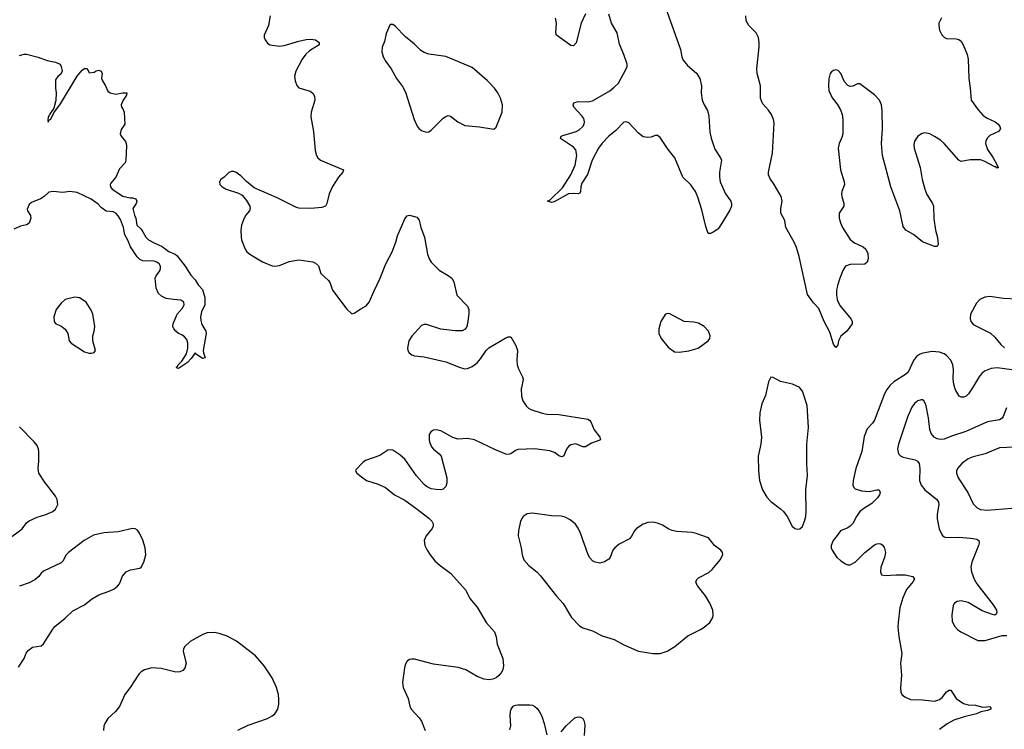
# Model space of a CAD drawing. Header units: inches. Extents: x 990586 to 1117858, y 769490 to 892071.
# Tile 95 of 248: x 1093212 to 1101389, y 787161 to 793058. Entities that reach past the tile are written whole.
import ezdxf

# ---------------------------------------------------------------- set-up
doc = ezdxf.new("R2010")
doc.units = ezdxf.units.IN
doc.header["$MEASUREMENT"] = 0
for name, color, linetype in [('B0798', 7, 'Continuous'), ('B0799', 7, 'Continuous'), ('B1708', 7, 'Continuous'), ('B1709', 7, 'Continuous')]:
    doc.layers.add(name, color=color, linetype=linetype)

msp = doc.modelspace()

# ---------------------------------------------------------------- linework, layer by layer
at = {"layer": 'B0798', "color": 6}
for points, elevation in [([(1097379.5, 790000), (1097377.7, 789990), (1097379, 789930), (1097391.9, 789890), (1097417.6, 789850), (1097438, 789830), (1097458.3, 789818.3), (1097550, 789787.8), (1097590, 789781), (1097690, 789778.2), (1097930, 789738.9), (1097945.5, 789730), (1097956.5, 789716.5), (1097983.1, 789650), (1098030.5, 789590), (1098036.3, 789570), (1098030, 789562.7), (1097961.8, 789538.2), (1097910, 789508.2), (1097890, 789509.7), (1097830, 789532.6), (1097790, 789524.7), (1097769.3, 789510.7), (1097753.4, 789490), (1097730, 789433.6), (1097713.1, 789426.9), (1097690, 789433.8), (1097658.1, 789458.1), (1097615.8, 789475.8), (1097488, 789492), (1097350, 789486.8), (1097330, 789478.9), (1097290, 789449.8), (1097270, 789444.1), (1097250, 789447), (1097163.8, 789483.8), (1096990, 789567.9), (1096930, 789578.6), (1096850, 789572.7), (1096810, 789586.7), (1096710, 789640.6), (1096670, 789650.4), (1096650, 789648.4), (1096626.4, 789633.6), (1096613.7, 789610), (1096611.4, 789570), (1096616.2, 789550), (1096633.3, 789510), (1096648.1, 789490), (1096696.1, 789450), (1096711.3, 789430), (1096759.9, 789250), (1096759.1, 789210), (1096750, 789178.9), (1096730, 789156.1), (1096710, 789152.4), (1096670, 789153.6), (1096630, 789160.9), (1096590, 789179.4), (1096570, 789194.9), (1096507.8, 789267.8), (1096410, 789405.5), (1096370, 789441.5), (1096310, 789479.6), (1096290, 789483.9), (1096270, 789480.6), (1096202.2, 789437.8), (1096085.4, 789394.6), (1096062, 789378), (1096003.4, 789316.6), (1096000.5, 789310), (1096012.2, 789290), (1096060.9, 789250), (1096092.2, 789230), (1096190, 789199.8), (1096249.6, 789169.6), (1096326, 789110), (1096410, 789064.1), (1096513.8, 788990), (1096610, 788916.6), (1096635.3, 788890), (1096645, 788870), (1096646.3, 788850), (1096637.7, 788830), (1096588.6, 788770), (1096571, 788730), (1096577.8, 788690), (1096596.1, 788650), (1096620.1, 788610), (1096660.9, 788560.9), (1096703.3, 788523.3), (1096790, 788460.2), (1096917.6, 788317.6), (1096949.6, 788249.6), (1097010, 788176), (1097087.1, 788050), (1097154.7, 787970), (1097170.2, 787930), (1097176.2, 787870), (1097224.4, 787750), (1097231.3, 787688.7), (1097224, 787656), (1097210.2, 787629.8), (1097192.6, 787607.4), (1097170.2, 787589.8), (1097142, 787578), (1097110, 787572.6), (1097070, 787579.3), (1097010, 787601.4), (1096916.3, 787656.3), (1096853.6, 787673.6), (1096650, 787703.4), (1096490, 787743.5), (1096470, 787745.3), (1096450, 787741), (1096430, 787726.3), (1096416.3, 787703.7), (1096408, 787672), (1096391, 787551), (1096396.3, 787510), (1096438.1, 787418.1), (1096452.8, 787352.8), (1096462.6, 787330), (1096530, 787257.2), (1096549.4, 787230), (1096579.8, 787150)], 2700), ([(1099419, 790000), (1099404.4, 789935.6), (1099374, 789866), (1099357.4, 789790), (1099357, 789730), (1099372.8, 789590), (1099367, 789530), (1099343.7, 789430), (1099348.3, 789308.3), (1099357, 789230), (1099380.2, 789150), (1099416.5, 789090), (1099450, 789054.7), (1099530, 788994.3), (1099555.2, 788970), (1099584.6, 788930), (1099627.2, 788850), (1099650.3, 788830), (1099670, 788823.3), (1099690, 788826.9), (1099712.3, 788847.7), (1099729.6, 788890), (1099739.8, 788930), (1099743.4, 788970), (1099740.3, 789150), (1099753.3, 789270), (1099747.8, 789370), (1099747.8, 789530), (1099762.4, 789670), (1099751.6, 789851.6), (1099711.7, 789971.7), (1099690.6, 790000)], 2800), ([(1093104, 788730), (1093231.7, 788828.3), (1093270, 788876), (1093290, 788893.3), (1093356.4, 788923.6), (1093430, 788945.2), (1093487.4, 788970), (1093510, 788990.1), (1093528, 789030), (1093524.8, 789070), (1093510, 789099.5), (1093418.4, 789218.4), (1093370.4, 789290.4), (1093364.7, 789330), (1093372.5, 789390), (1093370.9, 789470), (1093369.8, 789490), (1093358.4, 789518.4), (1093333.7, 789550), (1093210, 789673.5)], 2700), ([(1093203.3, 787676.7), (1093250.8, 787750), (1093267.3, 787792.7), (1093282.5, 787817.5), (1093317.5, 787842.5), (1093390, 787854.2), (1093410, 787872.9), (1093486.8, 787993.2), (1093505.1, 788014.9), (1093590, 788084.4), (1093653.9, 788146.1), (1093750, 788196.1), (1093810, 788242.5), (1093870, 788278.8), (1093955.9, 788310), (1093997.5, 788330), (1094024.7, 788350), (1094040.2, 788370), (1094065.3, 788434.7), (1094096.4, 788470), (1094133.7, 788486.3), (1094210, 788500.9), (1094220.5, 788510), (1094244.6, 788550), (1094260.2, 788610), (1094254.9, 788670), (1094234.1, 788734.1), (1094208.1, 788790), (1094190, 788815.3), (1094170, 788828.6), (1094150, 788829.9), (1094030, 788801.8), (1093910, 788793.1), (1093826.4, 788773.6), (1093749, 788731), (1093617.6, 788630), (1093598.5, 788610), (1093570, 788559.7), (1093555.6, 788544.4), (1093410, 788476.8), (1093390, 788458.7), (1093370.2, 788430), (1093337.6, 788402.4), (1093290, 788379.2), (1093209.6, 788350.4)], 2700), ([(1100000, 788772), (1099968.5, 788730), (1099951.1, 788690), (1099951.3, 788670), (1099958.6, 788650), (1099998, 788590), (1100000, 788588.3)], 2800), ([(1095024.5, 787155.5), (1095110, 787194.9), (1095270, 787250.9), (1095310, 787272.1), (1095330, 787290.1), (1095354.8, 787330), (1095364.3, 787370), (1095365.6, 787410), (1095361.4, 787450), (1095345.8, 787510), (1095310, 787588.4), (1095243, 787690), (1095170, 787770.8), (1095012.9, 787892.9), (1094935.5, 787935.5), (1094870, 787958.1), (1094830, 787965.3), (1094770, 787962.7), (1094734, 787950), (1094627.5, 787890), (1094582.9, 787850), (1094573.7, 787830), (1094570.8, 787809.2), (1094594, 787710), (1094584.1, 787670), (1094567.5, 787650), (1094541.5, 787638.5), (1094510, 787636.4), (1094386.2, 787666.2), (1094310, 787671.4), (1094250, 787655.4), (1094221.5, 787638.5), (1094200.6, 787619.4), (1094130.8, 787509.2), (1094085.5, 787450), (1094041.8, 787350), (1094008.3, 787310), (1093943.5, 787250), (1093918.3, 787210), (1093911.3, 787188.7), (1093908.2, 787151.8)], 2700), ([(1097282.4, 787157.6), (1097290.3, 787189.7), (1097284.5, 787275.5), (1097287.5, 787312.5), (1097293.2, 787330), (1097310, 787353.8), (1097330, 787362.9), (1097350, 787365), (1097450, 787363.5), (1097470, 787360.6), (1097490.7, 787350.7), (1097510, 787334.7), (1097530, 787307.4), (1097549.4, 787270), (1097568.6, 787210), (1097590, 787116)], 2700), ([(1097710, 787140.6), (1097749.2, 787190.8), (1097823.5, 787256.5), (1097850, 787264.9), (1097870, 787262.4), (1097890.1, 787250.1), (1097900.4, 787230), (1097905.7, 787194.3), (1097900.5, 787110)], 2700)]:
    msp.add_lwpolyline(points, dxfattribs=dict(at, elevation=elevation))
at = {"layer": 'B0798', "color": 6, "elevation": 2800}
msp.add_lwpolyline([(1097470, 788958), (1097427.3, 788952.7), (1097393.4, 788930), (1097372.4, 788890), (1097354.1, 788810), (1097351.1, 788770), (1097376.6, 788670), (1097385.5, 788610), (1097400.2, 788570), (1097441.3, 788521.3), (1097510, 788465.8), (1097537.3, 788437.3), (1097670, 788268.4), (1097726.7, 788206.7), (1097795.7, 788090), (1097862.5, 788022.5), (1097890, 788003.4), (1097970, 787978.5), (1098050, 787938.4), (1098150, 787906.7), (1098230, 787862.9), (1098350, 787810.1), (1098470, 787790.1), (1098530, 787792.2), (1098590, 787809.4), (1098651.6, 787848.4), (1098761.7, 787938.3), (1098865, 787990), (1098895.2, 788010), (1098942.5, 788050), (1098967.3, 788090), (1098971.2, 788110), (1098967.2, 788150), (1098944.5, 788210), (1098907.9, 788270), (1098843.8, 788350), (1098831.7, 788370), (1098827.9, 788390), (1098838.4, 788410), (1098850, 788419.4), (1098934.3, 788465.7), (1098963.7, 788490), (1099030, 788568.5), (1099050.5, 788610), (1099049.8, 788630), (1099034.6, 788650), (1098983.4, 788690), (1098931.9, 788751.9), (1098830, 788788.1), (1098796, 788796), (1098670, 788804.2), (1098630, 788812.2), (1098603.5, 788823.5), (1098550, 788858.7), (1098510, 788875.7), (1098470, 788882), (1098430, 788880.2), (1098390, 788865.2), (1098335.2, 788830), (1098317.6, 788810), (1098294.2, 788765.8), (1098275.6, 788744.4), (1098190, 788700.6), (1098154, 788670), (1098139.2, 788650), (1098114.6, 788590), (1098103.5, 788576.5), (1098068, 788552), (1098030, 788541.1), (1097990, 788550.5), (1097970, 788562.1), (1097946.4, 788586.4), (1097932.4, 788612.4), (1097870, 788789.9), (1097850, 788833.9), (1097827.2, 788867.2), (1097783.1, 788903.1), (1097743, 788923), (1097710, 788932.2), (1097630, 788935.2)], close=True, dxfattribs=at)
at = {"layer": 'B0799', "color": 6}
for points, elevation in [([(1098587.6, 793130), (1098700.8, 792810), (1098711.2, 792750), (1098721.3, 792721.3), (1098757.1, 792677.1), (1098833.1, 792613.1), (1098859.9, 792570), (1098873, 792510), (1098872.1, 792450), (1098881.2, 792390), (1098895.5, 792350), (1098923.1, 792303.1), (1098935.5, 792255.5), (1098943.9, 792123.9), (1098953.4, 792073.4), (1098983.7, 791983.7), (1099032.3, 791910), (1099039.3, 791890), (1099023.6, 791790), (1099022.9, 791750), (1099028.4, 791710), (1099072.5, 791612.5), (1099117.7, 791550), (1099124.1, 791530), (1099124.3, 791510), (1099110, 791475.8), (1099022, 791330), (1099010, 791317.2), (1098970, 791292.6), (1098950, 791282.9), (1098930, 791280.9), (1098910, 791340.9), (1098878.1, 791478.1), (1098844.2, 791584.2), (1098824.5, 791630), (1098785.9, 791685.9), (1098720.5, 791750), (1098653.8, 791910), (1098598.7, 791978.7), (1098530, 792080.3), (1098510, 792097.2), (1098490, 792096.8), (1098456.8, 792083.2), (1098430, 792079), (1098390, 792085.9), (1098350, 792115.2), (1098270, 792201.2), (1098250, 792209.9), (1098230, 792205.4), (1098163.1, 792136.9), (1098103.9, 792090), (1098049, 792031), (1098018.1, 791990), (1097967.5, 791890), (1097928.7, 791771.3), (1097879.2, 791700.8), (1097871.1, 791670), (1097870.4, 791629.6), (1097863.3, 791616.7), (1097850.1, 791609.9), (1097810, 791615.3), (1097769.8, 791610.2), (1097650, 791545.6), (1097630, 791540.5), (1097595.3, 791550), (1097617.7, 791562.3), (1097719.2, 791660.8), (1097790.5, 791769.5), (1097825.1, 791850), (1097838.2, 791930), (1097830, 791976.5), (1097810, 792000.3), (1097704.2, 792070), (1097707.7, 792090), (1097722.7, 792097.3), (1097832.3, 792130), (1097858, 792142), (1097889.9, 792170), (1097900.6, 792190), (1097903.8, 792210), (1097896.7, 792236.7), (1097880.6, 792260.6), (1097815, 792330), (1097807.2, 792350), (1097813.2, 792366.8), (1097850, 792378.5), (1097930, 792376), (1097970, 792383.5), (1098111.9, 792468.1), (1098150, 792496.3), (1098184.1, 792530), (1098248.7, 792650), (1098256.4, 792670), (1098256.8, 792690), (1098229.5, 792770), (1098193.9, 792853.9), (1098174.6, 792950), (1098125.6, 793030), (1098104.3, 793104.3)], 2700), ([(1095291.5, 793090), (1095278.3, 793010), (1095243.8, 792930), (1095243.9, 792910), (1095250.1, 792890), (1095270, 792862.7), (1095290, 792850.2), (1095370, 792838.3), (1095410, 792842.5), (1095530, 792880.4), (1095590, 792892.8), (1095630, 792895.1), (1095670, 792890.5), (1095700.2, 792870), (1095698.9, 792850), (1095620, 792800), (1095589.2, 792770.8), (1095558.4, 792730), (1095504.2, 792630), (1095495.7, 792590), (1095499.5, 792550), (1095512.8, 792512.8), (1095530, 792493), (1095624.2, 792464.2), (1095646.5, 792446.5), (1095661.8, 792421.8), (1095663.1, 792390), (1095633.4, 792290), (1095630.6, 792250), (1095651.7, 792128.3), (1095665.4, 791970), (1095678, 791930), (1095689.3, 791910), (1095709.6, 791889.6), (1095900.7, 791810), (1095897.1, 791790), (1095859, 791750), (1095809.1, 791670.9), (1095782.7, 791610), (1095763.9, 791530), (1095750.9, 791509.1), (1095722.7, 791497.3), (1095630, 791489.1), (1095530, 791492.7), (1095510, 791497.5), (1095350, 791579), (1095160.7, 791660.7), (1095094.5, 791714.5), (1095050, 791762), (1095010, 791788.7), (1094990, 791796.4), (1094970, 791796.4), (1094950, 791787.6), (1094910, 791749.6), (1094882, 791730), (1094870.5, 791710), (1094874.9, 791690), (1094894.4, 791670), (1094928.2, 791650), (1095030, 791615.8), (1095059.3, 791599.3), (1095096.8, 791556.8), (1095122.7, 791510), (1095125.6, 791490), (1095120.2, 791470), (1095086.9, 791430), (1095070, 791396.2), (1095055.2, 791350), (1095048.7, 791310), (1095050.2, 791250), (1095055, 791230), (1095084.2, 791150), (1095099.1, 791130), (1095123.6, 791110), (1095230, 791045.9), (1095310, 791013.7), (1095330.9, 791010.9), (1095370, 791015.5), (1095450, 791048.2), (1095530, 791063.9), (1095645.5, 791045.5), (1095670, 791035.8), (1095692.4, 791012.4), (1095712.5, 790950), (1095775.6, 790890), (1095789.4, 790870), (1095811.1, 790810), (1095930, 790651.4), (1095970, 790615), (1095990, 790618.2), (1096044.4, 790655.6), (1096090, 790679.9), (1096114.5, 790710), (1096154.7, 790805.3), (1096206.6, 790910), (1096251.7, 791030), (1096306.4, 791130), (1096336.8, 791210), (1096350, 791261.2), (1096410, 791403.1), (1096430, 791428.2), (1096450, 791433.4), (1096510, 791416.4), (1096530, 791393.4), (1096542.4, 791330), (1096573.7, 791250), (1096600.1, 791110), (1096612.6, 791070), (1096630, 791042.8), (1096695.5, 790975.5), (1096770, 790933.6), (1096801.1, 790910), (1096818.7, 790878.7), (1096843.2, 790770), (1096930, 790678.5), (1096941.3, 790650), (1096941.1, 790618.9), (1096934.4, 790550), (1096924.6, 790510), (1096912.3, 790487.7), (1096886.9, 790473.1), (1096830, 790472.9), (1096710, 790486.5), (1096590, 790524.5), (1096570, 790524.7), (1096550, 790516.9), (1096470, 790428.5), (1096445.2, 790390), (1096434, 790330), (1096436, 790310), (1096447.2, 790290), (1096470, 790272), (1096490, 790264.4), (1096570, 790256.9), (1096750, 790216.3), (1096870, 790166.7), (1096910, 790158.2), (1096930, 790158.8), (1096970, 790176), (1097010, 790207.6), (1097039.4, 790240.6), (1097085.4, 790310), (1097109.1, 790330.9), (1097250, 790415), (1097270, 790423.9), (1097290, 790422.3), (1097331.8, 790350), (1097347.2, 790310), (1097341.7, 790230), (1097344.6, 790190), (1097355.9, 790155.9), (1097389.1, 790090), (1097392.4, 790070), (1097379.5, 790000)], 2700), ([(1097912.2, 793107.8), (1097876.3, 793030), (1097833.1, 792866.9), (1097810, 792842.4), (1097790, 792844.9), (1097670.6, 792930.6), (1097664.2, 792950), (1097670.9, 793030), (1097663.1, 793070)], 2700), ([(1100000, 790347.6), (1099990, 790335.1), (1099970, 790360.7), (1099941.3, 790461.3), (1099892.2, 790550), (1099850, 790656.9), (1099804.5, 790704.5), (1099754.2, 790774.2), (1099684.5, 791090), (1099664, 791164), (1099643.9, 791210), (1099574.1, 791330), (1099565.4, 791390), (1099533.2, 791450), (1099532, 791490), (1099542.8, 791550), (1099536.1, 791590), (1099477.9, 791690), (1099441.5, 791741.5), (1099431.2, 791770), (1099431.5, 791790), (1099463.3, 791950), (1099478.3, 792198.3), (1099472.4, 792230), (1099455.4, 792270), (1099430, 792307.5), (1099382.1, 792362.1), (1099365.4, 792405.4), (1099364.7, 792510), (1099337.7, 792610), (1099332.9, 792650), (1099353.3, 792833.3), (1099354, 792870), (1099347.7, 792910), (1099328.1, 792950), (1099266.4, 793010), (1099244.2, 793050), (1099242.3, 793090)], 2700), ([(1093210, 792759.5), (1093250, 792771.8), (1093270, 792771.8), (1093366.1, 792746.1), (1093440.5, 792720.5), (1093510, 792705.7), (1093547.3, 792690), (1093557.1, 792670), (1093564.9, 792630), (1093554.4, 792605.6), (1093530, 792586.6), (1093510, 792559), (1093508.9, 792488.9), (1093516.5, 792450), (1093513.4, 792386.6), (1093496.7, 792323.3), (1093470, 792287.8), (1093450, 792249), (1093445.7, 792225.7), (1093450, 792205.5), (1093455.6, 792224.4), (1093470, 792232.4), (1093497, 792283), (1093550, 792360.2), (1093690, 792587.9), (1093730, 792638.2), (1093750, 792652.4), (1093773.7, 792653.7), (1093790, 792618), (1093830, 792621), (1093847.2, 792632.8), (1093870, 792639.1), (1093890, 792630.5), (1093897.6, 792610), (1093891.8, 792570), (1093898.7, 792550), (1093924.9, 792510), (1093945.7, 792465.7), (1093962.8, 792450), (1094010, 792438.3), (1094070, 792451.1), (1094102, 792450), (1094098.4, 792430), (1094071.8, 792390), (1094054.9, 792350), (1094058, 792330), (1094070, 792316.3), (1094079.6, 792290), (1094084.9, 792190), (1094055.1, 792144.9), (1094047.4, 792110), (1094054, 792090), (1094090, 792047), (1094097.3, 792030), (1094100.5, 792010), (1094094.2, 791890), (1094088.2, 791870), (1094041.8, 791818.2), (1094010.1, 791749.9), (1093970, 791700.5), (1093964.6, 791690), (1093965.4, 791670), (1093980.8, 791650), (1094070, 791592.2), (1094130, 791579.1), (1094150, 791579.1), (1094176, 791570), (1094186, 791550), (1094181, 791530), (1094151.3, 791488.7), (1094166.6, 791433.4), (1094177.6, 791410), (1094184.4, 791350), (1094219.2, 791319.2), (1094236.2, 791296.2), (1094259, 791250), (1094282.3, 791230), (1094330, 791202.9), (1094394.8, 791174.8), (1094452.1, 791132.1), (1094502.3, 791110), (1094517.4, 791097.4), (1094587.4, 791010), (1094634.9, 790934.9), (1094670, 790896.5), (1094695.7, 790855.7), (1094730, 790816.5), (1094749, 790750), (1094749, 790690), (1094721.7, 790630), (1094714.3, 790590), (1094717.2, 790557.2), (1094726.1, 790526.1), (1094757.6, 790470), (1094761.6, 790450), (1094736.5, 790310), (1094737.6, 790290), (1094751.6, 790248.4), (1094730, 790242), (1094678, 790278), (1094670, 790288.7), (1094637.5, 790242.5), (1094607.2, 790210), (1094547.7, 790170), (1094530, 790160.5), (1094521.1, 790161.1), (1094512.3, 790170), (1094523.1, 790176.9), (1094527.9, 790190), (1094558.2, 790221.8), (1094598, 790282), (1094607.9, 790330), (1094609, 790370), (1094599.3, 790399.3), (1094581.5, 790421.5), (1094558.9, 790438.9), (1094530, 790450.8), (1094508.9, 790468.9), (1094492.1, 790490), (1094485, 790510), (1094488.1, 790530), (1094520.8, 790610), (1094561.6, 790658.4), (1094576.5, 790683.5), (1094579.1, 790690), (1094574.1, 790710), (1094550, 790727.9), (1094490, 790731.9), (1094430, 790742.3), (1094390, 790760.6), (1094364.1, 790784.1), (1094346.3, 790826.3), (1094337.8, 790910), (1094346.6, 790930), (1094377.3, 790970), (1094382.5, 790990), (1094380.9, 791010), (1094370.5, 791030), (1094350, 791044.4), (1094330, 791050.6), (1094235.3, 791055.3), (1094210, 791066), (1094187.4, 791087.4), (1094132.7, 791170), (1094110, 791225.6), (1094085.7, 791270), (1094074.1, 791330), (1094050, 791396.5), (1094030, 791428.3), (1094010, 791449.8), (1093990, 791460.2), (1093930, 791467.8), (1093890, 791498), (1093865.4, 791525.4), (1093806, 791566), (1093690, 791622.1), (1093630.1, 791629.9), (1093570, 791622.9), (1093489.1, 791630.9), (1093454.9, 791625.1), (1093415.5, 791590), (1093384.9, 791570), (1093310, 791538.9), (1093290, 791523), (1093275.6, 791484.4), (1093277.7, 791470), (1093301.6, 791430), (1093305.9, 791410), (1093290, 791367), (1093270, 791354.2), (1093218.8, 791341.2), (1093162.7, 791317.3)], 2600), ([(1100000, 792639.6), (1099990, 792642), (1099970, 792637.3), (1099954.2, 792625.8), (1099943.5, 792610), (1099932.9, 792567.1), (1099928.4, 792510), (1099933, 792470), (1099958.4, 792410), (1100000, 792355.5)], 2700), ([(1100000, 790832.9), (1099995.9, 790810), (1099995, 790770), (1100000, 790735.5)], 2700), ([(1099690.6, 790000), (1099690, 790000.8), (1099629.6, 790029.6), (1099530.3, 790050.3), (1099470, 790085), (1099450, 790086.6), (1099430, 790048.6), (1099419, 790000)], 2800)]:
    msp.add_lwpolyline(points, dxfattribs=dict(at, elevation=elevation))
for points, elevation in [([(1096310, 793018), (1096290, 793017.2), (1096257, 792943), (1096241.6, 792878.4), (1096222.9, 792830), (1096219.8, 792790), (1096231.8, 792750), (1096252.7, 792710), (1096296.5, 792650), (1096341.3, 792570), (1096390, 792502.9), (1096416.7, 792456.7), (1096489.1, 792229.1), (1096512.7, 792172.7), (1096530.1, 792150.1), (1096553.5, 792133.5), (1096590, 792124.8), (1096610, 792127.4), (1096630, 792140.6), (1096730, 792239.9), (1096750, 792255), (1096770, 792261.5), (1096790, 792256.8), (1096850, 792208.6), (1096910, 792178.1), (1097030, 792169.1), (1097151.1, 792148.9), (1097170, 792164.9), (1097218.6, 792290), (1097220.9, 792350), (1097205.2, 792405.2), (1097183.8, 792450), (1097154.9, 792490), (1097093.3, 792553.3), (1096970, 792661.9), (1096750, 792751.9), (1096610, 792771.9), (1096570, 792785.2), (1096543.2, 792803.2), (1096490, 792855.7), (1096416, 792916), (1096330, 793003.5)], 2800), ([(1093670, 790753.7), (1093590, 790733), (1093556.7, 790703.3), (1093514.9, 790650), (1093495.3, 790590), (1093499.5, 790550), (1093513.4, 790530), (1093553.1, 790513.1), (1093590, 790486.7), (1093613.1, 790450), (1093622.4, 790390), (1093640.7, 790370), (1093750, 790297.1), (1093790, 790287), (1093810, 790287.2), (1093830, 790293.4), (1093842.9, 790310), (1093819.1, 790390), (1093821, 790430), (1093831.8, 790470), (1093835.3, 790510), (1093818.5, 790610), (1093805.5, 790645.5), (1093763.5, 790710), (1093710, 790747.2)], 2700), ([(1098590, 790616), (1098572.3, 790607.7), (1098537.8, 790550), (1098519.6, 790490), (1098520.8, 790450), (1098539, 790410), (1098597.4, 790337.4), (1098650, 790298.1), (1098690, 790294.9), (1098770, 790307.5), (1098845.4, 790330), (1098929.7, 790390), (1098944, 790410), (1098947.2, 790430), (1098931.6, 790470), (1098895.8, 790510), (1098850, 790535.8), (1098810, 790545.8), (1098730, 790551.4), (1098610, 790612.7)], 2800)]:
    msp.add_lwpolyline(points, close=True, dxfattribs=dict(at, elevation=elevation))
at = {"layer": 'B1708', "color": 6}
for points, elevation in [([(1100424.4, 790000), (1100413.7, 789986.3), (1100395, 789950), (1100310.3, 789729.7), (1100294.7, 789705.3), (1100250, 789657.4), (1100226.3, 789593.7), (1100204.6, 789470), (1100155.7, 789330), (1100132.5, 789230), (1100130.6, 789190), (1100138.8, 789170), (1100150, 789160.1), (1100202.1, 789142.1), (1100270, 789137.9), (1100330, 789151.2), (1100350, 789151), (1100357.2, 789130), (1100351.5, 789110), (1100334.9, 789085.1), (1100290, 789036.4), (1100222.5, 788997.5), (1100189.8, 788970.2), (1100161.7, 788930), (1100130, 788870.8), (1100110, 788848.9), (1100090, 788835.7), (1100029.1, 788810.9), (1100000, 788772)], 2800), ([(1101123.4, 790000), (1101092.2, 789950), (1101073.5, 789930), (1101050, 789920.5), (1101030, 789921), (1101015, 789930), (1100983.2, 789983.2), (1100978.3, 790000)], 2800), ([(1101408, 789832), (1101380.3, 789759.7), (1101370, 789745.9), (1101350, 789733.1), (1101250, 789717.5), (1101070, 789637.2), (1100950, 789598.5), (1100890, 789572.3), (1100859.3, 789570), (1100830, 789576.4), (1100805.9, 789590), (1100780.6, 789620.6), (1100770, 789652), (1100758.1, 789750), (1100739.2, 789850), (1100732.8, 789872.8), (1100721.7, 789890), (1100710, 789898.3), (1100698.5, 789898.5), (1100670, 789890.8), (1100642.6, 789870), (1100621.4, 789838.6), (1100586.1, 789753.9), (1100509.6, 789530), (1100502, 789490), (1100509.7, 789450), (1100530, 789430), (1100550, 789422.2), (1100650, 789400.7), (1100668.3, 789388.3), (1100680.6, 789370), (1100687.7, 789330), (1100685.5, 789230), (1100697.5, 789190), (1100727.6, 789150), (1100827.2, 789070), (1100841.2, 789050), (1100844, 789030), (1100830.1, 788950), (1100831.3, 788910), (1100848.2, 788828.2), (1100873.6, 788773.6), (1100890, 788761.2), (1100910, 788755.1), (1101010, 788757.4), (1101110, 788750), (1101160.2, 788740.2), (1101177.6, 788730), (1101179.8, 788710), (1101173.9, 788690), (1101119.5, 788550), (1101112, 788510), (1101116.7, 788470), (1101139.3, 788410), (1101160.1, 788370), (1101296.1, 788196.1), (1101324.1, 788150), (1101327.6, 788132.4), (1101321.2, 788118.8), (1101310, 788111.1), (1101290, 788115.1), (1101204.6, 788144.6), (1101090, 788214.6), (1101030.6, 788229.4), (1100996.7, 788223.3), (1100975.9, 788210), (1100963.7, 788190), (1100951.8, 788111.8), (1100957.2, 788057.2), (1100976.8, 788016.8), (1101000.9, 787990), (1101027.2, 787970), (1101170, 787898.7), (1101230, 787899.4), (1101370, 787941.1), (1101410, 787940.6)], 2900), ([(1101474.1, 789505.9), (1101350, 789501), (1101230, 789449.9), (1101130, 789426.8), (1101090, 789408.7), (1101035.4, 789370), (1101000.3, 789330), (1100992.6, 789310), (1100992.4, 789290), (1101006.3, 789250), (1101085.1, 789130), (1101130, 789034.4), (1101163, 789003), (1101190, 788989.1), (1101243.7, 788983.7), (1101450, 788997.7)], 3000), ([(1100000, 788588.3), (1100030, 788562.3), (1100070, 788536.6), (1100090, 788528.6), (1100110, 788527.2), (1100150, 788551.5), (1100229.9, 788630.1), (1100310, 788693.7), (1100330, 788703.2), (1100350, 788706), (1100362.6, 788702.6), (1100374.9, 788694.9), (1100390, 788674), (1100402, 788630), (1100393.1, 788590), (1100363.2, 788510), (1100360.8, 788470), (1100370, 788446), (1100398.7, 788438.7), (1100490, 788445.9), (1100565.3, 788445.3), (1100628, 788430), (1100638.3, 788418.3), (1100642, 788410), (1100633.2, 788390), (1100576.1, 788323.9), (1100545.2, 788254.8), (1100521.8, 788170), (1100507.2, 788050), (1100505.5, 788010), (1100511.9, 787931.9), (1100537.6, 787790), (1100526.6, 787710), (1100535.7, 787610), (1100526.6, 787506.6), (1100530.1, 787470.1), (1100538.6, 787450), (1100562, 787430), (1100610, 787409.1), (1100710, 787406.3), (1100810, 787394.8), (1100851.9, 787408.1), (1100873.7, 787426.3), (1100910, 787472.3), (1100930, 787487.5), (1100945.9, 787485.9), (1100990, 787416.4), (1101050, 787377.1), (1101090, 787366), (1101150, 787360.9), (1101210, 787345.8), (1101270.1, 787350.1), (1101275.6, 787335.6), (1101276.1, 787330), (1101270, 787324.8), (1101250, 787317.3), (1101193.9, 787306.1), (1101158.4, 787290), (1101055.7, 787264.3), (1100970, 787236.7), (1100913.1, 787206.9), (1100850, 787160.2)], 2800)]:
    msp.add_lwpolyline(points, dxfattribs=dict(at, elevation=elevation))
at = {"layer": 'B1709', "color": 6}
for points, elevation in [([(1100866.9, 793073.1), (1100845.2, 793030), (1100843.9, 793010), (1100851.3, 792970), (1100870, 792932.4), (1100891, 792911), (1100910, 792902.6), (1100990, 792899.2), (1101010, 792894), (1101030, 792879), (1101048, 792848), (1101079.4, 792770), (1101090.1, 792730.1), (1101094.9, 792570), (1101106.7, 792490), (1101113.8, 792390), (1101170.6, 792310), (1101210, 792265.9), (1101241.7, 792241.7), (1101314.2, 792210), (1101338, 792190), (1101352.1, 792170), (1101356.9, 792150), (1101339.6, 792130), (1101270, 792095.9), (1101246.2, 792073.8), (1101234.4, 792050), (1101232.9, 792030), (1101250, 791978.3), (1101296.3, 791910), (1101330.2, 791850), (1101334.3, 791834.3), (1101340.7, 791830), (1101330, 791824.7), (1101315.8, 791835.8), (1101310, 791835.1), (1101222.5, 791882.5), (1101190, 791894.1), (1101105, 791895), (1101030, 791880.6), (1101010, 791891.9), (1100890, 792030.4), (1100857.9, 792057.9), (1100810, 792088), (1100770, 792109.4), (1100730, 792117.8), (1100706.8, 792113.2), (1100670, 792091.4), (1100643.9, 792050), (1100638, 792022), (1100639.9, 791990), (1100690.6, 791830), (1100707.2, 791730), (1100728.1, 791650), (1100746.5, 791606.5), (1100793.1, 791530), (1100800.9, 791510), (1100803.9, 791403.9), (1100817.6, 791310), (1100832.8, 791247.2), (1100838.9, 791190), (1100830, 791172.3), (1100810, 791173.3), (1100710, 791210.9), (1100634.1, 791274.1), (1100572, 791310), (1100550, 791338.5), (1100521.6, 791470), (1100445.6, 791670), (1100377.6, 791930), (1100369.5, 792029.5), (1100378.1, 792150), (1100375.4, 792304.6), (1100368.2, 792350), (1100351.6, 792390), (1100310, 792434.7), (1100190, 792524.5), (1100170, 792525.6), (1100130, 792505.7), (1100110, 792503.9), (1100090, 792512.7), (1100063, 792543), (1100030, 792610.8), (1100010, 792637.3), (1100000, 792639.6)], 2700), ([(1100000, 792355.5), (1100010, 792342.4), (1100028.1, 792310), (1100042.2, 792270), (1100048.9, 792230), (1100048.9, 792110), (1100040.2, 792079.8), (1100016.6, 792030), (1100010.1, 791989.9), (1100027.8, 791810), (1100059.1, 791710), (1100060.9, 791690), (1100039.4, 791630), (1100037.1, 791610), (1100038.6, 791590), (1100055.9, 791530), (1100055.8, 791510), (1100018.5, 791450), (1100017.7, 791410), (1100027.5, 791370), (1100046.3, 791330), (1100110, 791232.1), (1100144.5, 791204.5), (1100216, 791170), (1100240.2, 791150), (1100254.5, 791114.5), (1100258.7, 791070), (1100250, 791042.2), (1100230, 791027.6), (1100110, 791022.6), (1100070.7, 791009.3), (1100050, 790980.5), (1100022.9, 790910), (1100003.1, 790850), (1100000, 790832.9)], 2700), ([(1101610, 790730), (1101381.4, 790741.4), (1101270, 790757.6), (1101226.9, 790753.1), (1101185.7, 790734.3), (1101158, 790702), (1101108.6, 790610), (1101104, 790576), (1101110.7, 790550), (1101127.2, 790530), (1101141.1, 790521.1), (1101274.2, 790454.2), (1101310, 790419.5), (1101359, 790359), (1101390.6, 790330.6)], 2800), ([(1100000, 790735.5), (1100000.8, 790730), (1100024.3, 790684.3), (1100116.9, 790570), (1100125.7, 790550), (1100125.3, 790530), (1100081.1, 790470), (1100030, 790427.3), (1100012.6, 790390), (1100005.5, 790354.5), (1100000, 790347.6)], 2700), ([(1100978.3, 790000), (1100970, 790028.3), (1100963.8, 790070), (1100966.5, 790150), (1100961.7, 790190), (1100944.2, 790230), (1100910, 790267.8), (1100890, 790281.2), (1100850, 790295.9), (1100790, 790301.2), (1100712.3, 790287.7), (1100684.3, 790275.7), (1100661, 790259), (1100634.6, 790225.4), (1100589.3, 790130), (1100567, 790110), (1100471, 790049), (1100440, 790020), (1100424.4, 790000)], 2800), ([(1101450, 790149.6), (1101330, 790166.3), (1101280.8, 790159.2), (1101223.5, 790136.5), (1101201.3, 790118.7), (1101183.7, 790096.3), (1101123.4, 790000)], 2800)]:
    msp.add_lwpolyline(points, dxfattribs=dict(at, elevation=elevation))

doc.saveas('drawing.dxf')
